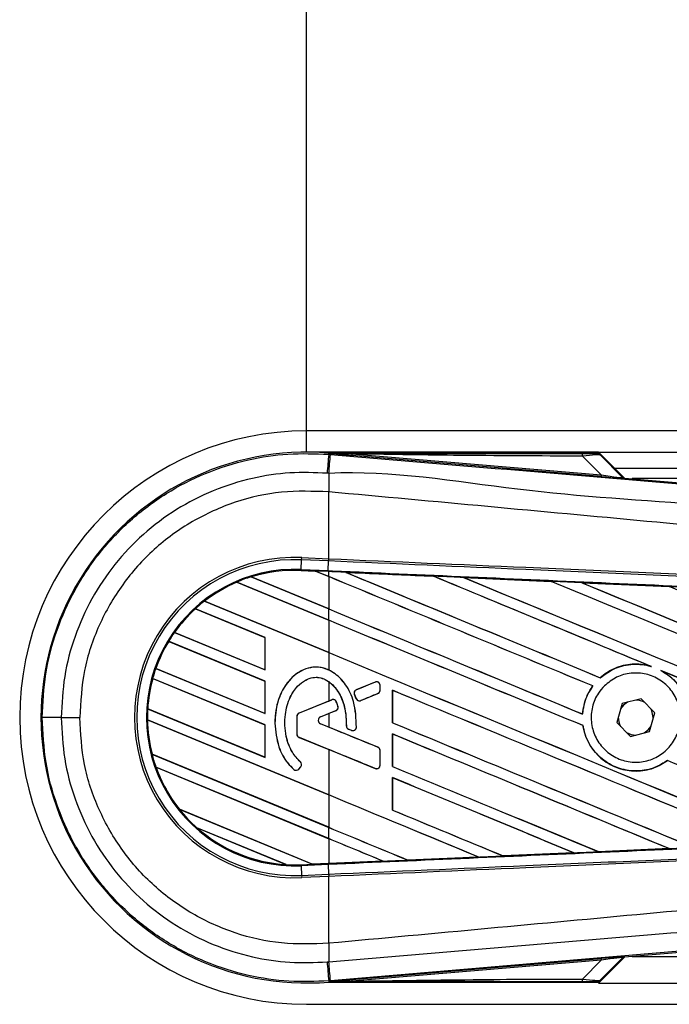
# Model space of a CAD drawing. Header units: millimetres. Extents: x 0 to 420, y 0 to 297.
# Tile 20 of 79: x 55.82 to 60.69, y 248.17 to 255.57. Entities that reach past the tile are written whole.
import ezdxf

# ---------------------------------------------------------------- set-up
doc = ezdxf.new("R2010")
doc.units = ezdxf.units.MM
doc.layers.add('QUOTE', color=174, linetype='Continuous')
doc.styles.add('SLDTEXTSTYLE3', font='TXT', dxfattribs={"width": 0.75})
doc.dimstyles.new('SLDDIMSTYLE0', dxfattribs={"dimtxt": 3, "dimasz": 3, "dimexe": 0, "dimexo": 0.0625, "dimgap": 0.75, "dimtad": 1, "dimlfac": 12.544143, "dimrnd": 1e-09, "dimzin": 12, "dimdsep": 46, "dimtxsty": 'SLDTEXTSTYLE3', "dimsah": 1, "dimcen": 0.09, "dimadec": 0, "dimazin": 3, "dimtfac": 1, "dimtdec": 3, "dimtofl": 0, "dimtmove": 0, "dimatfit": 3, "dimfxl": 0, "dimfrac": 2, "dimtolj": 1, "dimtzin": 12, "dimarcsym": 0})

# ---------------------------------------------------------------- blocks, each defined once
blk = doc.blocks.new('_D')
at = {"layer": 'QUOTE'}
for p, q in [((57.9697, 252.3263), (57.9697, 261.0362)), ((217.4066, 252.3263), (217.4066, 261.0362)), ((217.4066, 259.0362), (57.9697, 259.0362))]:
    blk.add_line(p, q, dxfattribs=at)
for points in [[(57.9697, 259.0362), (60.9697, 258.5362), (60.9697, 259.5362)], [(217.4066, 259.0362), (214.4066, 259.5362), (214.4066, 258.5362)]]:
    blk.add_solid(points, dxfattribs=at)
at = {"layer": 'QUOTE', "insert": (133.2548, 262.9034), "char_height": 3, "attachment_point": 1, "style": 'SLDTEXTSTYLE3'}
blk.add_mtext('2000', dxfattribs=at)

msp = doc.modelspace()

# ---------------------------------------------------------------- linework, layer by layer
at = {"color": 7, "linetype": 'Continuous', "lineweight": 25}
for p, q in [((214.42667, 252.47871), (57.96966, 252.47871)), ((60.16192, 252.31927), (57.96966, 252.31927)), ((58.1363, 252.30259), (58.13708, 252.31188)), ((58.1363, 252.30259), (58.14923, 252.3015)), ((58.13708, 252.31188), (58.13746, 252.31185)), ((58.13746, 252.31188), (58.13746, 252.31185)), ((58.14129, 252.30805), (58.13746, 252.31188)), ((60.15824, 252.31188), (58.13746, 252.31188)), ((58.14132, 252.30764), (58.13746, 252.31185)), ((58.14132, 252.30764), (58.14129, 252.30805)), ((58.31094, 252.30544), (58.30992, 252.29334)), ((60.18071, 252.1356), (58.30992, 252.29334)), ((58.31094, 252.30544), (60.18173, 252.1477)), ((60.18173, 252.1477), (60.04158, 252.28875)), ((60.16192, 252.31927), (214.37732, 252.31927)), ((60.35644, 252.12475), (60.16192, 252.31927)), ((60.34208, 252.13162), (60.16435, 252.30935)), ((60.17265, 252.29816), (60.34082, 252.12891)), ((60.2815, 252.19969), (214.37732, 252.19969)), ((60.18173, 252.1477), (60.18071, 252.1356)), ((60.34082, 252.12891), (60.34208, 252.13162)), ((60.35698, 252.1247), (60.35572, 252.12199)), ((60.35698, 252.1247), (65.08556, 251.72599)), ((72.71758, 252.11998), (60.41299, 252.11998)), ((58.13618, 252.02075), (58.13607, 252.02076)), ((58.13618, 251.51885), (58.13618, 252.02075)), ((57.93293, 251.51078), (57.93367, 251.52769)), ((57.93367, 251.52769), (58.13618, 251.51885)), ((57.92976, 251.43822), (57.93293, 251.51078)), ((58.13544, 251.50193), (57.93293, 251.51078)), ((58.1327, 251.42936), (58.13587, 251.50191)), ((58.13544, 251.50193), (58.13618, 251.51885)), ((58.13587, 251.50191), (58.13544, 251.50193)), ((58.13661, 251.51883), (58.13618, 251.51885)), ((57.55386, 251.38276), (58.13618, 251.14156)), ((57.55389, 251.38275), (57.55386, 251.38276)), ((57.5554, 251.3825), (57.55389, 251.38275)), ((58.13618, 251.14193), (57.5554, 251.3825)), ((57.92946, 251.43125), (57.92943, 251.43056)), ((57.92943, 251.43056), (58.03671, 251.42588)), ((57.92946, 251.43127), (57.92976, 251.43822)), ((57.92946, 251.43127), (58.03583, 251.42662)), ((57.92946, 251.43125), (57.92946, 251.43127)), ((58.03586, 251.4266), (57.92946, 251.43125)), ((57.92976, 251.43822), (58.1327, 251.42936)), ((58.1324, 251.42241), (58.03583, 251.42662)), ((58.13618, 251.38506), (58.03583, 251.42662)), ((58.03671, 251.42588), (58.03586, 251.4266)), ((58.03671, 251.42588), (58.13618, 251.38468)), ((58.1324, 251.42241), (58.1327, 251.42936)), ((58.13618, 251.42224), (58.1324, 251.42241)), ((58.13618, 251.38506), (58.13618, 251.42224)), ((58.13618, 251.38468), (58.13618, 251.14193)), ((58.26365, 251.41666), (58.26358, 251.41668)), ((58.26365, 251.41666), (58.2665, 251.41585)), ((58.92078, 251.38791), (58.92083, 251.38788)), ((58.92167, 251.38716), (58.92083, 251.38788)), ((57.44595, 251.34307), (57.44597, 251.34306)), ((58.13618, 251.05717), (57.44595, 251.34307)), ((57.44597, 251.34306), (57.44641, 251.3425)), ((57.44641, 251.3425), (58.13618, 251.05679)), ((59.14896, 251.3779), (59.80596, 251.349)), ((59.14906, 251.37787), (59.14896, 251.3779)), ((59.14906, 251.37787), (59.1519, 251.37706)), ((59.80596, 251.349), (59.80604, 251.34895)), ((59.80688, 251.34824), (59.80604, 251.34895)), ((60.03516, 251.33889), (60.69133, 251.30989)), ((60.03533, 251.33883), (60.03516, 251.33889)), ((60.03533, 251.33883), (60.03814, 251.33803)), ((60.69133, 251.30989), (60.69151, 251.3098)), ((60.69234, 251.3091), (60.69151, 251.3098)), ((57.2032, 251.20012), (58.13618, 250.81367)), ((57.20322, 251.20012), (57.2032, 251.20012)), ((57.20426, 251.20006), (57.20322, 251.20012)), ((58.13618, 250.81405), (57.20426, 251.20006)), ((57.65856, 250.92711), (57.136, 251.14357)), ((57.136, 251.14357), (57.13601, 251.14355)), ((57.13601, 251.14355), (57.13643, 251.14301)), ((57.13643, 251.14301), (57.65787, 250.92702)), ((58.13618, 251.05717), (58.13618, 251.14156)), ((58.13618, 251.05679), (58.13618, 250.81405)), ((56.97848, 250.96531), (57.65856, 250.68361)), ((56.9785, 250.96531), (56.97848, 250.96531)), ((56.97935, 250.96533), (56.9785, 250.96531)), ((57.65787, 250.68428), (56.97935, 250.96533)), ((57.65856, 250.59922), (56.93499, 250.89894)), ((56.93499, 250.89894), (56.935, 250.89893)), ((56.935, 250.89893), (56.93546, 250.89837)), ((56.93546, 250.89837), (57.65787, 250.59913)), ((57.65856, 250.92711), (57.65787, 250.92702)), ((57.65787, 250.92702), (57.65787, 250.68428)), ((57.65856, 250.68361), (57.65856, 250.92711)), ((58.13618, 250.81367), (58.13618, 250.68323)), ((56.8386, 250.69537), (57.65856, 250.35572)), ((56.83862, 250.69536), (56.8386, 250.69537)), ((56.83936, 250.69542), (56.83862, 250.69536)), ((57.65787, 250.35639), (56.83936, 250.69542)), ((57.65787, 250.68428), (57.65856, 250.68361)), ((60.54879, 250.71283), (60.55772, 250.7095)), ((60.62995, 250.67956), (60.63862, 250.67559)), ((57.65856, 250.27133), (56.81511, 250.6207)), ((56.81511, 250.6207), (56.81512, 250.62069)), ((56.81512, 250.62069), (56.81567, 250.6201)), ((56.81567, 250.6201), (57.65787, 250.27125)), ((57.65856, 250.59922), (57.65787, 250.59913)), ((57.65787, 250.59913), (57.65787, 250.35639)), ((57.65856, 250.35572), (57.65856, 250.59922)), ((58.13618, 250.59622), (58.13618, 250.45074)), ((58.4855, 250.59299), (58.34343, 250.53498)), ((58.4855, 250.59299), (58.48537, 250.59332)), ((58.52162, 250.53108), (58.52162, 250.56873)), ((58.52162, 250.56873), (58.52198, 250.56873)), ((58.52198, 250.53108), (58.52198, 250.56873)), ((60.17471, 250.62535), (60.17428, 250.6259)), ((58.32925, 250.50037), (58.32893, 250.50024)), ((58.34269, 250.4682), (58.32893, 250.50024)), ((58.32925, 250.50037), (58.34301, 250.46834)), ((58.34343, 250.53498), (58.34329, 250.53531)), ((58.377, 250.45442), (58.50532, 250.50681)), ((58.50532, 250.50681), (58.50545, 250.50648)), ((58.52162, 250.53108), (58.52198, 250.53108)), ((58.61382, 250.53142), (58.61382, 250.28795)), ((58.61449, 250.53078), (58.61382, 250.53142)), ((58.61449, 250.28803), (58.61449, 250.53078)), ((60.11766, 250.56365), (60.11854, 250.56367)), ((58.13618, 250.45074), (57.91367, 250.3599)), ((58.15926, 250.45979), (57.9138, 250.35957)), ((58.13618, 250.45074), (58.15913, 250.46011)), ((58.15926, 250.45979), (58.15913, 250.46011)), ((58.1934, 250.44551), (58.19373, 250.44564)), ((58.34301, 250.46834), (58.34269, 250.4682)), ((58.377, 250.45442), (58.37713, 250.4541)), ((60.33802, 250.43167), (60.29824, 250.28986)), ((60.48072, 250.46812), (60.33802, 250.43167)), ((60.58364, 250.36276), (60.48072, 250.46812)), ((56.77721, 250.3929), (57.65856, 250.02784)), ((56.77723, 250.3929), (56.77721, 250.3929)), ((56.77792, 250.39298), (56.77723, 250.3929)), ((57.65787, 250.0285), (56.77792, 250.39298)), ((57.65787, 250.35639), (57.65856, 250.35572)), ((57.9138, 250.35957), (57.91367, 250.3599)), ((58.07483, 250.33105), (58.19082, 250.37841)), ((58.07496, 250.33073), (58.13618, 250.35572)), ((58.13618, 250.35572), (58.13618, 250.25528)), ((58.19082, 250.37841), (58.19095, 250.37809)), ((58.20599, 250.41031), (58.20632, 250.41041)), ((60.04149, 250.3526), (60.04084, 250.35325)), ((60.54385, 250.22095), (60.58364, 250.36276)), ((56.12892, 250.32631), (56.26758, 250.32631)), ((56.77534, 250.30929), (56.77536, 250.30927)), ((58.13618, 249.74561), (56.77534, 250.30929)), ((56.77536, 250.30927), (56.77605, 250.30862)), ((56.77605, 250.30862), (58.13618, 249.74523)), ((57.65856, 250.27133), (57.65787, 250.27125)), ((57.65787, 250.27125), (57.65787, 250.0285)), ((57.65856, 250.02784), (57.65856, 250.27133)), ((57.73232, 250.28482), (57.73198, 250.28482)), ((57.89715, 250.33531), (57.89715, 250.20246)), ((57.8975, 250.33531), (57.89715, 250.33531)), ((57.8975, 250.33531), (57.8975, 250.20246)), ((58.07483, 250.33105), (58.07496, 250.33073)), ((58.07483, 250.27995), (58.07496, 250.28027)), ((58.50532, 250.10419), (58.07483, 250.27995)), ((58.13618, 250.25528), (58.07496, 250.28027)), ((58.61382, 250.28795), (58.61449, 250.28803)), ((60.29824, 250.28986), (60.40115, 250.1845)), ((60.57242, 250.3228), (60.57247, 250.32631)), ((57.8975, 250.20246), (57.89715, 250.20246)), ((58.26877, 250.26455), (58.26842, 250.26455)), ((58.28486, 250.24039), (58.28473, 250.24006)), ((58.30741, 250.23057), (58.28473, 250.24006)), ((58.28486, 250.24039), (58.30755, 250.23089)), ((58.30755, 250.23089), (58.30741, 250.23057)), ((58.34383, 250.25355), (58.34418, 250.25353)), ((58.61382, 250.20353), (58.61382, 249.96006)), ((58.61449, 250.20289), (58.61382, 250.20353)), ((58.61449, 249.96014), (58.61449, 250.20289)), ((60.04447, 250.2661), (60.04516, 250.26619)), ((60.40115, 250.1845), (60.54385, 250.22095)), ((57.9138, 250.17819), (57.91367, 250.17787)), ((57.91367, 250.17787), (58.13618, 250.08702)), ((57.9138, 250.17819), (58.4855, 249.94478)), ((56.8099, 250.05147), (58.13618, 249.50211)), ((56.80992, 250.05147), (56.8099, 250.05147)), ((56.8106, 250.05156), (56.80992, 250.05147)), ((58.13618, 249.50249), (56.8106, 250.05156)), ((58.13618, 250.08702), (58.13618, 249.74561)), ((58.50532, 250.10419), (58.50545, 250.10452)), ((58.52162, 249.96904), (58.52162, 250.07992)), ((58.52162, 250.07992), (58.52198, 250.07992)), ((58.52198, 249.96904), (58.52198, 250.07992)), ((57.65787, 250.0285), (57.65856, 250.02784)), ((57.92319, 249.99407), (57.92342, 249.99433)), ((60.6785, 250.00366), (60.67892, 250.00311)), ((56.83945, 249.95484), (56.83948, 249.95482)), ((58.13618, 249.41772), (56.83945, 249.95484)), ((56.83948, 249.95482), (56.84049, 249.95404)), ((56.84049, 249.95404), (58.13618, 249.41734)), ((57.87424, 249.93721), (57.87401, 249.93695)), ((57.91163, 249.94014), (57.92612, 249.95751)), ((57.91163, 249.94014), (57.9119, 249.93992)), ((57.9119, 249.93992), (57.92639, 249.95729)), ((57.92612, 249.95751), (57.92639, 249.95729)), ((58.4855, 249.94478), (58.48537, 249.94445)), ((58.52162, 249.96904), (58.52198, 249.96904)), ((58.61382, 249.96006), (58.61449, 249.96014)), ((58.61382, 249.87564), (58.61382, 249.63217)), ((58.61449, 249.875), (58.61382, 249.87564)), ((58.61449, 249.63225), (58.61449, 249.875)), ((58.13618, 249.74523), (58.13618, 249.50249)), ((57.01498, 249.63864), (58.01354, 249.22502)), ((57.01501, 249.63863), (57.01498, 249.63864)), ((57.01587, 249.63864), (57.01501, 249.63863)), ((58.01282, 249.2257), (57.01587, 249.63864)), ((58.61382, 249.63217), (58.61449, 249.63225)), ((57.81665, 249.22219), (57.14614, 249.49992)), ((57.14614, 249.49992), (57.14621, 249.49989)), ((57.14621, 249.49989), (57.14893, 249.49839)), ((57.14893, 249.49839), (57.81359, 249.22307)), ((58.13618, 249.41772), (58.13618, 249.50211)), ((58.13618, 249.41734), (58.13618, 249.23108)), ((59.97615, 249.31112), (59.44556, 249.28776)), ((59.97375, 249.31174), (59.97602, 249.31117)), ((59.97602, 249.31117), (59.97615, 249.31112)), ((60.16131, 249.31935), (60.16063, 249.32)), ((60.1614, 249.3193), (60.16131, 249.31935)), ((60.69097, 249.34271), (60.1614, 249.3193)), ((60.68851, 249.34335), (60.69075, 249.34278)), ((60.69075, 249.34278), (60.69097, 249.34271)), ((58.54527, 249.24826), (58.13618, 249.23038)), ((58.54291, 249.24886), (58.54521, 249.24828)), ((58.54521, 249.24828), (58.54527, 249.24826)), ((58.72957, 249.25635), (58.72889, 249.257)), ((58.72957, 249.25635), (59.26084, 249.27967)), ((58.72961, 249.25633), (58.72957, 249.25635)), ((59.26092, 249.27964), (58.72961, 249.25633)), ((59.25855, 249.28025), (59.26084, 249.27967)), ((59.26084, 249.27967), (59.26092, 249.27964)), ((59.44551, 249.28779), (59.44482, 249.28844)), ((59.44556, 249.28776), (59.44551, 249.28779)), ((57.81359, 249.22307), (57.81658, 249.22221)), ((57.81658, 249.22221), (57.81665, 249.22219)), ((57.92946, 249.22135), (58.01354, 249.22502)), ((57.92946, 249.22135), (57.92976, 249.2144)), ((58.1327, 249.22326), (57.92976, 249.2144)), ((57.92976, 249.2144), (57.93293, 249.14184)), ((58.01282, 249.2257), (58.13618, 249.23108)), ((58.01351, 249.22504), (58.01282, 249.2257)), ((58.01351, 249.22504), (58.1324, 249.23023)), ((58.1324, 249.23021), (58.01354, 249.22502)), ((58.13618, 249.23038), (58.1324, 249.23021)), ((58.1324, 249.23023), (58.1324, 249.23021)), ((58.1327, 249.22326), (58.13587, 249.1507)), ((57.93293, 249.14184), (58.13544, 249.15069)), ((57.93293, 249.14184), (57.93367, 249.12493)), ((58.13618, 249.13377), (57.93367, 249.12493)), ((58.13544, 249.15069), (58.13587, 249.1507)), ((58.13544, 249.15069), (58.13618, 249.13377)), ((58.13618, 249.13377), (58.13661, 249.13379)), ((58.13618, 248.63187), (58.13618, 249.13377)), ((65.08556, 248.92663), (60.35698, 248.52792)), ((58.13618, 248.63187), (58.13607, 248.63185)), ((58.30992, 248.35928), (60.18071, 248.51702)), ((60.18173, 248.50492), (58.31094, 248.34718)), ((60.04158, 248.36387), (60.18173, 248.50492)), ((60.16192, 248.33335), (60.35644, 248.52787)), ((60.16435, 248.34327), (60.34208, 248.521)), ((60.34082, 248.52371), (60.17265, 248.35446)), ((60.18071, 248.51702), (60.18173, 248.50492)), ((60.34208, 248.521), (60.34082, 248.52371)), ((60.35572, 248.53063), (60.35698, 248.52792)), ((60.41299, 248.53264), (72.71758, 248.53264)), ((58.14924, 248.35112), (58.1363, 248.35003)), ((58.1363, 248.35003), (58.13708, 248.34074)), ((58.30992, 248.35928), (58.31094, 248.34718)), ((58.13746, 248.34077), (58.13708, 248.34074)), ((58.13746, 248.34077), (58.14132, 248.34498)), ((58.14129, 248.34457), (58.13746, 248.34074)), ((58.13746, 248.34077), (58.13746, 248.34074)), ((58.13746, 248.34074), (60.15824, 248.34074)), ((58.14129, 248.34457), (58.14132, 248.34498)), ((60.16192, 248.33335), (78.62158, 248.33335)), ((57.96966, 248.17391), (78.66803, 248.17391))]:
    msp.add_line(p, q, dxfattribs=at)
at = {"color": 7, "linetype": 'Continuous', "lineweight": 25, "flags": 128}
for points in [[(58.31094, 252.30544), (58.21593, 252.3069), (58.14129, 252.30805)], [(60.37823, 250.44194), (60.34793, 250.41932), (60.32681, 250.3917)], [(60.57247, 250.32631), (60.56246, 250.37665), (60.55463, 250.39245)], [(60.50364, 250.21068), (60.53395, 250.2333), (60.55506, 250.26091)], [(58.14129, 248.34457), (58.23629, 248.34603), (58.31094, 248.34718)]]:
    msp.add_lwpolyline(points, dxfattribs=at)
at = {"color": 7, "linetype": 'Continuous', "lineweight": 25}
for centre, radius, start, end in [((57.96966, 250.32631), 2.1524, 90, 270), ((57.96966, 250.32631), 1.99261, 85.180275, 274.819725), ((263.25805, 234.89634), 205.85896, 175.1496061, 175.1892913), ((-10.99676, 258.02119), 69.38215, 355.1535701, 355.2713162), ((59.95655, 252.29205), 0.08509, 357.771186, 11.517831), ((81.15361, 251.88043), 23.01797, 179.305525, 179.650671), ((60.35773, 252.14582), 0.02392, 225.001639, 265.178637), ((57.88122, 250.32631), 1.20252, 87.5, 272.5), ((57.88122, 250.32631), 1.18559, 87.5, 272.5), ((57.88122, 250.32631), 1.11297, 87.5, 272.5), ((57.88122, 250.32631), 1.10601, 107.216511, 113.17547), ((57.88122, 250.32631), 1.10601, 87.5, 107.216511), ((57.88122, 250.32631), 1.10599, 87.5, 107.214901), ((57.88122, 250.32631), 1.10531, 87.5, 107.144323), ((57.88122, 250.32631), 1.10601, 113.17547, 127.809083), ((57.88122, 250.32631), 1.10599, 113.17491, 127.808206), ((57.88122, 250.32631), 1.10531, 113.165044, 127.767518), ((57.88122, 250.32631), 1.10601, 127.809083, 132.360277), ((57.88122, 250.32631), 1.10601, 132.360277, 144.707169), ((57.88122, 250.32631), 1.10599, 132.360129, 144.706662), ((57.88122, 250.32631), 1.10531, 132.363076, 144.680394), ((57.88122, 250.32631), 1.10601, 144.707169, 148.819021), ((57.88122, 250.32631), 1.10601, 148.819021, 160.507577), ((57.88122, 250.32631), 1.10599, 148.819155, 160.507348), ((57.88122, 250.32631), 1.10531, 148.831691, 160.491437), ((57.88122, 250.32631), 1.10601, 160.507577, 164.563069), ((57.88122, 250.32631), 1.10601, 164.563069, 176.548142), ((57.88122, 250.32631), 1.10599, 164.563472, 176.548182), ((57.88122, 250.32631), 1.10531, 164.585759, 176.541662), ((58.49541, 250.56873), 0.02621, 0, 112.209257), ((58.35333, 250.51072), 0.02621, 112.209257, 203.245837), ((58.49541, 250.53108), 0.02621, 292.209268, 0), ((58.16917, 250.43553), 0.02621, 22.378703, 112.209291), ((58.36709, 250.47869), 0.02621, 203.245837, 292.209268), ((60.44094, 250.32631), 0.13154, 58.469513, 90.187292), ((57.88122, 250.32631), 1.10601, 176.548142, 180.881798), ((57.92371, 250.33531), 0.02656, 112.209291, 180), ((57.92371, 250.33531), 0.02621, 112.209291, 180), ((58.18091, 250.40267), 0.02621, 292.209261, 16.934979), ((56.09955, 134.13012), 116.19619, 89.9855185, 90.0558104), ((57.88122, 250.32631), 1.10601, 180.881798, 194.388305), ((57.88122, 250.32631), 1.10599, 180.882524, 194.388686), ((57.88122, 250.32631), 1.10531, 180.91722, 194.393139), ((58.08526, 250.3055), 0.0276, 112.209261, 247.790711), ((58.08526, 250.3055), 0.02725, 112.209261, 247.790711), ((60.44094, 250.32631), 0.13154, 178.469513, 210.187292), ((57.92371, 250.20246), 0.02656, 180, 247.790712), ((57.92371, 250.20246), 0.02621, 180, 247.790712), ((58.29498, 250.26456), 0.02621, 180.034995, 247.290493), ((58.31767, 250.25507), 0.02621, 247.290493, 356.671349), ((60.44094, 250.32631), 0.13154, 238.469513, 270.187292), ((57.88122, 250.32631), 1.10601, 194.388305, 199.625039), ((58.49541, 250.07992), 0.02621, 0, 67.790711), ((57.90599, 249.9743), 0.02621, 320.16689, 48.977091), ((57.90599, 249.9743), 0.02656, 320.16689, 48.977091), ((57.88122, 250.32631), 1.10601, 199.625039, 218.444711), ((57.88122, 250.32631), 1.10599, 199.626296, 218.445888), ((57.88122, 250.32631), 1.10531, 199.682367, 218.473259), ((57.8915, 249.95693), 0.02656, 228.805903, 320.16689), ((57.8915, 249.95693), 0.02621, 228.805903, 320.16689), ((58.49541, 249.96904), 0.02621, 247.790712, 0), ((57.88122, 250.32631), 1.10601, 218.444711, 228.346907), ((57.88122, 250.32631), 1.10601, 228.346907, 266.653093), ((57.88122, 250.32631), 1.10599, 228.350563, 266.649437), ((57.88122, 250.32631), 1.10531, 228.507547, 266.492453), ((57.88122, 250.32631), 1.10601, 266.653093, 272.5), ((81.15361, 248.77219), 23.01797, 180.349329, 180.694477), ((60.35773, 248.5068), 0.02392, 94.821363, 134.998361), ((263.25805, 265.75628), 205.85896, 184.8107087, 184.8503939), ((-19.06364, 241.95112), 77.47767, 4.7382817, 4.8437242), ((59.95655, 248.36056), 0.08509, 348.482169, 2.228814)]:
    msp.add_arc(centre, radius, start, end, dxfattribs=at)
for centre, major_axis, ratio, start_param, end_param in [((59.97551, 252.31022), (0.16895, -0.00039), 0.0065928, 5.1035854, 6.2804722), ((59.97551, 252.27037), (0.19741, 0.02738), 0.0487304, 0.0458928, 1.2227796), ((60.07285, 252.14655), (0.28287, -0.02456), 0.0060141, 5.1041157, 6.2810026), ((60.07486, 252.17038), (0.26601, -0.04163), 0.0239119, 5.1295592, 6.306446), ((60.35899, 252.14853), (0.01007, 0.02169), 0.9999568, 2.7909675, 3.4922178), ((57.97126, 251.45336), (0.0646, -0.02676), 0.0029846, 0.0092528, 0.0351255), ((58.13618, 250.73912), (68.38209, -28.32695), 0.0080625, 1.5451428, 1.5741362), ((58.13618, 250.73912), (68.34223, -28.31043), 0.0080625, 1.5451387, 1.5741362), ((58.13618, 252.11538), (68.38209, -28.32695), 0.0080625, 4.7175918, 4.7455439), ((58.13618, 250.22748), (68.34259, -2.98481), 0.0174384, 1.5600642, 1.5696511), ((58.13618, 252.11538), (68.34223, -28.31043), 0.0080625, 4.7176356, 4.7455551), ((58.13618, 251.06701), (68.38209, -28.32695), 0.0080625, 1.538717, 1.5626622), ((58.13618, 251.06701), (68.34223, -28.31043), 0.0080625, 1.5388271, 1.5626424), ((58.13618, 252.44327), (68.38209, -28.32695), 0.0080625, 4.73054, 4.7977625), ((58.13618, 252.44327), (68.34223, -28.31043), 0.0080625, 4.7305916, 4.797783), ((58.13618, 250.22748), (68.34259, -2.98481), 0.0174384, 1.5471095, 1.5566952), ((58.13618, 251.3949), (68.38209, -28.32695), 0.0080625, 1.4844685, 1.5497155), ((58.13618, 251.3949), (68.34223, -28.31043), 0.0080625, 1.4844738, 1.5496877), ((58.13618, 252.77116), (68.38209, -28.32695), 0.0080625, 4.7435023, 4.8082676), ((58.13618, 252.77116), (68.34223, -28.31043), 0.0080625, 4.7435622, 4.8082852), ((58.13618, 250.22748), (68.34259, -2.98481), 0.0174384, 1.534147, 1.5437245), ((58.13618, 251.72279), (68.38209, -28.32695), 0.0080625, 1.4920007, 1.5367618), ((58.13618, 251.78749), (68.34223, -28.31043), 0.0080625, 4.7157288, 4.7436017), ((58.13618, 251.78749), (68.38209, -28.32695), 0.0080625, 4.7157288, 4.743595), ((58.13618, 250.41123), (68.38209, -28.32695), 0.0080625, 1.5462162, 1.5741362), ((58.13618, 250.41123), (68.34223, -28.31043), 0.0080625, 1.54621, 1.5741362), ((58.13618, 251.4596), (68.34223, -28.31043), 0.0080625, 4.7157288, 4.7663143), ((58.13618, 251.4596), (68.38209, -28.32695), 0.0080625, 4.7157288, 4.7662988), ((58.13618, 251.06701), (68.38209, -28.32695), 0.0080625, 1.4949342, 1.5376601), ((58.13618, 251.06701), (68.34223, -28.31043), 0.0080625, 1.4949375, 1.5375119), ((58.13618, 251.09533), (68.3821, 27.92123), 0.0080793, 4.7121189, 4.7141966), ((58.13618, 249.71114), (68.3821, 27.92125), 0.0080793, 1.5620973, 1.5639738), ((58.13618, 250.08334), (68.38209, -28.32695), 0.0080625, 1.5263102, 1.5671512), ((58.13618, 250.08334), (68.34223, -28.31043), 0.0080625, 1.5263198, 1.5671374), ((58.13618, 249.71114), (68.3821, 27.92124), 0.0080793, 1.5666964, 1.5674975), ((58.13618, 251.13171), (68.38209, -28.32695), 0.0080625, 4.7227138, 4.7558224), ((58.13618, 251.13171), (68.34223, -28.31043), 0.0080625, 4.7227276, 4.7558335), ((58.13618, 250.89986), (68.3821, -27.92128), 0.0080793, 4.7156879, 4.721088), ((58.13618, 249.75546), (68.38209, -28.32695), 0.0080625, 1.5367672, 1.5671512), ((58.13618, 249.75546), (68.34223, -28.31043), 0.0080625, 1.5367814, 1.5671374), ((58.13618, 249.44244), (68.3821, -27.92128), 0.0080793, 1.5689888, 1.5740952), ((58.13618, 250.41123), (68.38209, -28.32695), 0.0080625, 1.5158534, 1.5369497), ((58.13618, 250.41123), (68.34223, -28.31043), 0.0080625, 1.5158593, 1.5369218), ((58.13618, 250.80382), (68.38209, -28.32695), 0.0080625, 4.7227138, 4.7453492), ((58.13618, 250.80382), (68.34223, -28.31043), 0.0080625, 4.7227276, 4.7453552), ((58.13618, 249.42757), (68.38209, -28.32695), 0.0080625, 1.5472259, 1.5671512), ((58.13618, 249.42757), (68.34223, -28.31043), 0.0080625, 1.5472453, 1.5671374), ((58.13618, 249.09968), (68.38209, -28.32695), 0.0080625, 1.5576876, 1.5741362), ((58.13618, 249.09968), (68.34223, -28.31043), 0.0080625, 1.5577128, 1.5741362), ((58.13618, 250.47593), (68.38209, -28.32695), 0.0080625, 4.7227138, 4.7348779), ((58.13618, 250.47593), (68.34223, -28.31043), 0.0080625, 4.7227276, 4.7348783), ((58.13618, 250.14804), (68.34223, -28.31043), 0.0080625, 4.7157288, 4.7244015), ((58.13618, 250.14804), (68.38209, -28.32695), 0.0080625, 4.7157288, 4.724407), ((58.13618, 248.77179), (68.38209, -28.32695), 0.0080625, 1.5681537, 1.5741362), ((58.13618, 248.77179), (68.34223, -28.31043), 0.0080625, 1.5681848, 1.5741362), ((58.13618, 250.42514), (68.34259, 2.98481), 0.0174384, 4.7307768, 4.7385182), ((58.13618, 250.42514), (68.34259, 2.98481), 0.0174384, 4.7412538, 4.7489822), ((58.13618, 250.42514), (68.34259, 2.98481), 0.0174384, 4.7116274, 4.7175787), ((58.13618, 250.42514), (68.34259, 2.98481), 0.0174384, 4.7203001, 4.7280508), ((58.06579, 249.20339), (0.05228, -0.02165), 0.0036879, 3.1511368, 3.1770094), ((60.07285, 248.50607), (0.28287, 0.02456), 0.0060141, 0.0021827, 1.1790696), ((60.07486, 248.48224), (0.26601, 0.04163), 0.0239119, 6.2599246, 7.4368114), ((60.35899, 248.50409), (-0.01007, 0.02169), 0.9999568, 5.9325602, 6.6338104), ((59.97551, 248.38225), (0.19741, -0.02738), 0.0487304, 5.0604057, 6.2372925), ((59.97551, 248.3424), (0.16895, 0.00039), 0.0065928, 0.0027131, 1.1795999)]:
    msp.add_ellipse(centre, major_axis=major_axis, ratio=ratio, start_param=start_param, end_param=end_param, dxfattribs=at)
for points, knots in [([(55.98637, 250.32626), (55.99166, 250.43617), (56.0024, 250.65919), (56.08887, 250.98285), (56.22569, 251.29075), (56.41162, 251.56861), (56.64339, 251.8136), (56.91061, 252.01427), (57.21047, 252.16891), (57.51935, 252.26603), (57.83211, 252.31461), (58.03412, 252.30663), (58.1363, 252.30259)], [0, 0, 0, 0, 0.100465, 0.2038434, 0.3043094, 0.4076889, 0.5081552, 0.611535, 0.7120023, 0.8153833, 0.9066108, 1, 1, 1, 1]), ([(58.14129, 252.30805), (58.49557, 252.30826), (59.1282, 252.30863), (59.76136, 252.30892), (60.03993, 252.30905)], [0, 0, 0, 0, 0.5600269, 1, 1, 1, 1]), ([(58.30992, 252.29334), (58.29363, 252.29472), (58.24537, 252.29879), (58.18862, 252.30358), (58.14925, 252.30696), (58.14132, 252.30764)], [0, 0, 0, 0, 0.2892673, 0.8568296, 1, 1, 1, 1]), ([(58.14923, 252.3015), (58.62039, 252.2618), (59.5627, 252.1824), (60.97574, 252.06366), (62.81642, 251.90926), (64.18263, 251.79516), (65.07933, 251.72026)], [0, 0, 0, 0, 0.2036202, 0.4072406, 0.6109477, 1, 1, 1, 1]), ([(60.04158, 252.28875), (59.71856, 252.29009), (59.14173, 252.2925), (58.5648, 252.30148), (58.31094, 252.30544)], [0, 0, 0, 0, 0.5599741, 1, 1, 1, 1]), ([(60.14446, 252.30983), (60.14569, 252.31021), (60.14788, 252.3109), (60.15507, 252.31158), (60.15824, 252.31188)], [0, 0, 0, 0, 0.5593923, 1, 1, 1, 1]), ([(60.17265, 252.29816), (60.16797, 252.30186), (60.15963, 252.30846), (60.1491, 252.30941), (60.14446, 252.30983)], [0, 0, 0, 0, 0.56, 1, 1, 1, 1]), ([(60.16435, 252.30935), (60.1638, 252.30982), (60.16252, 252.31092), (60.16034, 252.31175), (60.15881, 252.31184), (60.15824, 252.31188)], [0, 0, 0, 0, 0.3193957, 0.7481913, 1, 1, 1, 1]), ([(60.16435, 252.30935), (60.16691, 252.30625), (60.17148, 252.30071), (60.17229, 252.29894), (60.17265, 252.29816)], [0, 0, 0, 0, 0.560586, 1, 1, 1, 1]), ([(58.12429, 252.16052), (58.03058, 252.1642), (57.84314, 252.17156), (57.5542, 252.12728), (57.2666, 252.03671), (56.98913, 251.89467), (56.7401, 251.70741), (56.52531, 251.48171), (56.3521, 251.22256), (56.22492, 250.93849), (56.14437, 250.63672), (56.13407, 250.42978), (56.12892, 250.32631)], [0, 0, 0, 0, 0.0923036, 0.1846071, 0.2865385, 0.3884688, 0.490398, 0.5923288, 0.694247, 0.7961664, 0.8980845, 1, 1, 1, 1]), ([(58.13733, 252.15942), (58.13733, 252.15942), (58.13299, 252.15978), (58.12864, 252.16015), (58.12429, 252.16052)], [0, 0, 0, 0, 0.0003655, 1, 1, 1, 1]), ([(65.08011, 251.57711), (64.1824, 251.65048), (62.81419, 251.7623), (60.97054, 251.92871), (59.55367, 252.01056), (58.61058, 252.18323), (58.13734, 252.15942), (58.13733, 252.15942)], [0, 0, 0, 0, 0.3887669, 0.5925279, 0.7962893, 0.9999993, 1, 1, 1, 1]), ([(58.13607, 252.02076), (58.01772, 252.02499), (57.78065, 252.03346), (57.43144, 251.95426), (57.10683, 251.80721), (56.81818, 251.59754), (56.58045, 251.331), (56.40307, 251.02181), (56.28845, 250.68194), (56.27453, 250.44476), (56.26758, 250.32631)], [0, 0, 0, 0, 0.1248804, 0.2501396, 0.3746494, 0.4998125, 0.6247642, 0.7495577, 0.8749238, 1, 1, 1, 1]), ([(65.07952, 251.33906), (65.05274, 251.34336), (64.88747, 251.36989), (64.16235, 251.44371), (62.67249, 251.59755), (60.52297, 251.8), (58.9321, 251.94714), (58.13618, 252.02075)], [0, 0, 0, 0, 0.0117013, 0.0722088, 0.3141935, 0.6568871, 1, 1, 1, 1]), ([(65.07555, 251.19924), (64.8293, 251.20998), (64.28428, 251.23375), (63.43911, 251.27061), (62.54023, 251.30982), (61.86535, 251.33925), (61.19043, 251.36869), (60.51553, 251.39813), (59.42239, 251.4458), (58.62902, 251.48041), (58.13587, 251.50191)], [0, 0, 0, 0, 0.1067875, 0.2363437, 0.3660007, 0.4956801, 0.5280685, 0.6576247, 0.7871808, 1, 1, 1, 1]), ([(58.13661, 251.51883), (58.62981, 251.49732), (59.42326, 251.46272), (60.51651, 251.41505), (61.19149, 251.38562), (61.86647, 251.35618), (62.54142, 251.32675), (63.44039, 251.28755), (64.28565, 251.25069), (64.83072, 251.22693), (65.077, 251.21619)], [0, 0, 0, 0, 0.2128192, 0.3423754, 0.4719316, 0.50432, 0.6339994, 0.7636564, 0.8932125, 1, 1, 1, 1]), ([(58.1327, 251.42936), (58.22092, 251.42551), (58.66201, 251.40625), (59.45594, 251.37142), (60.51417, 251.32471), (61.5718, 251.27774), (62.45244, 251.23838), (63.33235, 251.19888), (64.1475, 251.16213), (64.78572, 251.13315), (65.07285, 251.12011)], [0, 0, 0, 0, 0.0380636, 0.1903223, 0.342581, 0.4948397, 0.6470984, 0.723226, 0.8754847, 1, 1, 1, 1]), ([(58.26358, 251.41668), (58.25166, 251.4172), (58.20919, 251.41905), (58.16673, 251.42091), (58.13618, 251.42224)], [0, 0, 0, 0, 0.2806447, 1, 1, 1, 1]), ([(58.26358, 251.41668), (58.30075, 251.41505), (58.51983, 251.40548), (58.73889, 251.39588), (58.92078, 251.38791)], [0, 0, 0, 0, 0.1696977, 1, 1, 1, 1]), ([(58.92083, 251.38788), (58.74621, 251.39554), (58.52716, 251.40514), (58.30809, 251.41471), (58.26365, 251.41666)], [0, 0, 0, 0, 0.79711637, 1, 1, 1, 1]), ([(59.14896, 251.3779), (59.13704, 251.37842), (59.07744, 251.38104), (59.00138, 251.38438), (58.93724, 251.38719), (58.92078, 251.38791)], [0, 0, 0, 0, 0.1567286, 0.7836435, 1, 1, 1, 1]), ([(59.80604, 251.34895), (59.68912, 251.3541), (59.47014, 251.36376), (59.25113, 251.37338), (59.14906, 251.37787)], [0, 0, 0, 0, 0.5339744, 1, 1, 1, 1]), ([(60.03516, 251.33889), (60.02324, 251.33942), (59.96363, 251.34205), (59.88723, 251.34542), (59.82275, 251.34826), (59.80596, 251.349)], [0, 0, 0, 0, 0.1560477, 0.7802389, 1, 1, 1, 1]), ([(60.69151, 251.3098), (60.63207, 251.31244), (60.41337, 251.32213), (60.19462, 251.3318), (60.03533, 251.33883)], [0, 0, 0, 0, 0.2718129, 1, 1, 1, 1]), ([(60.92213, 251.29967), (60.91021, 251.3002), (60.85061, 251.30284), (60.77368, 251.30625), (60.70866, 251.30913), (60.69133, 251.30989)], [0, 0, 0, 0, 0.1549567, 0.7747838, 1, 1, 1, 1]), ([(60.54879, 250.71283), (60.52648, 250.71783), (60.46022, 250.73267), (60.34538, 250.72323), (60.24113, 250.68012), (60.19022, 250.63883), (60.17428, 250.6259)], [0, 0, 0, 0, 0.1712904, 0.5087548, 0.8462025, 1, 1, 1, 1]), ([(60.17471, 250.62535), (60.21113, 250.65191), (60.28413, 250.70515), (60.41926, 250.73346), (60.51164, 250.72332), (60.55616, 250.70997), (60.55772, 250.7095)], [0, 0, 0, 0, 0.3283471, 0.658119, 0.9880092, 1, 1, 1, 1]), ([(58.13618, 250.68323), (58.11099, 250.69232), (58.06165, 250.71013), (57.98274, 250.70129), (57.90908, 250.66956), (57.83317, 250.60562), (57.76337, 250.49432), (57.73443, 250.37703), (57.73245, 250.30264), (57.73198, 250.28482)], [0, 0, 0, 0, 0.1181192, 0.2313231, 0.3438681, 0.4724961, 0.6678894, 0.9204553, 1, 1, 1, 1]), ([(58.34383, 250.25355), (58.34161, 250.31889), (58.33779, 250.43143), (58.27287, 250.56924), (58.19468, 250.65255), (58.11425, 250.69695), (58.03644, 250.70885), (57.96165, 250.69456), (57.88314, 250.6525), (57.80508, 250.56957), (57.74396, 250.44088), (57.73633, 250.33851), (57.73232, 250.28482)], [0, 0, 0, 0, 0.1653636, 0.2847889, 0.379918, 0.4532243, 0.5152242, 0.5771012, 0.6445431, 0.7395039, 0.8633961, 1, 1, 1, 1]), ([(58.34418, 250.25353), (58.34199, 250.31894), (58.33822, 250.43167), (58.27302, 250.56889), (58.20213, 250.64675), (58.1528, 250.67404), (58.13618, 250.68323)], [0, 0, 0, 0, 0.3858589, 0.6649336, 0.8871478, 1, 1, 1, 1]), ([(60.20518, 250.56427), (60.23455, 250.58813), (60.29329, 250.63586), (60.40513, 250.66534), (60.51909, 250.65851), (60.62475, 250.61369), (60.70951, 250.53657), (60.76397, 250.43571), (60.78195, 250.32256), (60.76149, 250.20987), (60.70491, 250.11032), (60.61858, 250.03507), (60.51217, 249.99262), (60.39766, 249.98778), (60.28799, 250.02115), (60.19555, 250.08896), (60.13083, 250.1835), (60.10096, 250.29424), (60.10976, 250.40813), (60.14891, 250.50112), (60.18955, 250.54672), (60.20518, 250.56427)], [0, 0, 0, 0, 0.0537008, 0.107401, 0.161118, 0.214849, 0.268575, 0.3222758, 0.3759418, 0.429583, 0.4832243, 0.5368906, 0.5905915, 0.6443177, 0.6980486, 0.7517655, 0.8054595, 0.8591318, 0.9127903, 0.9664454, 1, 1, 1, 1]), ([(60.62995, 250.67956), (60.65333, 250.66517), (60.71503, 250.6272), (60.79137, 250.53488), (60.8327, 250.43192), (60.83913, 250.3684), (60.84104, 250.34956)], [0, 0, 0, 0, 0.2012869, 0.5312186, 0.8609815, 1, 1, 1, 1]), ([(60.84174, 250.34965), (60.84108, 250.35805), (60.83693, 250.4112), (60.80747, 250.50684), (60.7342, 250.61144), (60.66768, 250.65609), (60.63862, 250.67559)], [0, 0, 0, 0, 0.06334465, 0.40073353, 0.73819073, 1, 1, 1, 1]), ([(57.92319, 249.99407), (57.90196, 250.01695), (57.85139, 250.07141), (57.80823, 250.19633), (57.80287, 250.34069), (57.8369, 250.47149), (57.89466, 250.55938), (57.95615, 250.60818), (58.01365, 250.62943), (58.06542, 250.62973), (58.11372, 250.61272), (58.17225, 250.57236), (58.22649, 250.49681), (58.26479, 250.387), (58.26737, 250.30753), (58.26877, 250.26455)], [0, 0, 0, 0, 0.0744353, 0.177241, 0.3086024, 0.4174643, 0.4963546, 0.5570675, 0.6030224, 0.6410452, 0.6789529, 0.7243011, 0.8099663, 0.8972232, 1, 1, 1, 1]), ([(57.92342, 249.99433), (57.90221, 250.01718), (57.8517, 250.07159), (57.80858, 250.19639), (57.80322, 250.34063), (57.83721, 250.47131), (57.8949, 250.55912), (57.95628, 250.60784), (58.01369, 250.6291), (58.06527, 250.62933), (58.10548, 250.61551), (58.1275, 250.60167), (58.13618, 250.59622)], [0, 0, 0, 0, 0.1057973, 0.2519537, 0.4387447, 0.5935245, 0.7056507, 0.7919163, 0.8571803, 0.9111569, 0.9649703, 1, 1, 1, 1]), ([(58.13618, 250.59622), (58.15311, 250.58108), (58.19903, 250.54004), (58.25429, 250.43802), (58.26762, 250.3367), (58.26831, 250.27496), (58.26842, 250.26455)], [0, 0, 0, 0, 0.1837852, 0.4983769, 0.9154383, 1, 1, 1, 1]), ([(58.52198, 250.56873), (58.52168, 250.57171), (58.5211, 250.57768), (58.51653, 250.58562), (58.50978, 250.59168), (58.50138, 250.59511), (58.49283, 250.59569), (58.48767, 250.59405), (58.48537, 250.59332)], [0, 0, 0, 0, 0.17191462, 0.34413265, 0.51635212, 0.68857443, 0.86079915, 1, 1, 1, 1]), ([(58.34329, 250.53531), (58.34069, 250.53394), (58.33542, 250.53117), (58.32977, 250.524), (58.32671, 250.51551), (58.32653, 250.50717), (58.32822, 250.50229), (58.32893, 250.50024)], [0, 0, 0, 0, 0.2084961, 0.420751, 0.6330051, 0.8452581, 1, 1, 1, 1]), ([(58.50545, 250.50648), (58.50806, 250.50785), (58.51333, 250.51062), (58.51894, 250.51778), (58.52165, 250.52496), (58.52189, 250.52951), (58.52198, 250.53108)], [0, 0, 0, 0, 0.2798496, 0.5648212, 0.8497894, 1, 1, 1, 1]), ([(60.11766, 250.56365), (60.10417, 250.54294), (60.06611, 250.48456), (60.04545, 250.40962), (60.04131, 250.35907), (60.04084, 250.35325)], [0, 0, 0, 0, 0.3272237, 0.9225469, 1, 1, 1, 1]), ([(60.04149, 250.3526), (60.04834, 250.39734), (60.05996, 250.47324), (60.10149, 250.53735), (60.11854, 250.56367)], [0, 0, 0, 0, 0.58942687, 1, 1, 1, 1]), ([(58.19373, 250.44564), (58.19235, 250.44824), (58.18957, 250.4535), (58.18238, 250.45912), (58.17388, 250.46216), (58.16574, 250.46231), (58.16102, 250.46074), (58.15913, 250.46011)], [0, 0, 0, 0, 0.2112772, 0.4263684, 0.6414599, 0.8565516, 1, 1, 1, 1]), ([(58.20599, 250.41031), (58.20505, 250.41331), (58.20317, 250.41931), (58.19912, 250.4311), (58.19568, 250.43976), (58.1934, 250.44551)], [0, 0, 0, 0, 0.2522974, 0.5045943, 1, 1, 1, 1]), ([(58.20632, 250.41041), (58.20538, 250.41341), (58.20351, 250.41941), (58.19945, 250.43121), (58.19601, 250.43989), (58.19373, 250.44564)], [0, 0, 0, 0, 0.2520744, 0.5041484, 1, 1, 1, 1]), ([(58.34269, 250.4682), (58.3441, 250.46562), (58.34696, 250.46041), (58.35423, 250.4549), (58.36278, 250.45198), (58.37079, 250.45196), (58.37537, 250.4535), (58.37713, 250.4541)], [0, 0, 0, 0, 0.2131585, 0.4303443, 0.6475311, 0.8647193, 1, 1, 1, 1]), ([(58.19095, 250.37809), (58.19356, 250.37946), (58.19882, 250.38223), (58.20447, 250.38939), (58.20754, 250.39789), (58.20767, 250.40521), (58.20662, 250.40925), (58.20632, 250.41041)], [0, 0, 0, 0, 0.2240403, 0.4520934, 0.6801462, 0.9081986, 1, 1, 1, 1]), ([(58.1363, 248.35003), (58.0365, 248.34599), (57.83452, 248.33783), (57.52476, 248.3854), (57.2135, 248.48246), (56.916, 248.63498), (56.64584, 248.83684), (56.41559, 249.07905), (56.22728, 249.359), (56.091, 249.66375), (56.00298, 249.99015), (55.99196, 250.21316), (55.98637, 250.32626)], [0, 0, 0, 0, 0.0912304, 0.1846225, 0.285093, 0.3884772, 0.4889466, 0.5923296, 0.6927987, 0.7961814, 0.8966347, 1, 1, 1, 1]), ([(56.12892, 250.32631), (56.13407, 250.22284), (56.14437, 250.0159), (56.22492, 249.71413), (56.3521, 249.43006), (56.52531, 249.17091), (56.7401, 248.94521), (56.98913, 248.75795), (57.2666, 248.61591), (57.5542, 248.52534), (57.84314, 248.48106), (58.03058, 248.48842), (58.12429, 248.4921)], [0, 0, 0, 0, 0.1019155, 0.2038336, 0.305753, 0.4076712, 0.509602, 0.6115312, 0.7134615, 0.8153929, 0.9076964, 1, 1, 1, 1]), ([(58.13607, 248.63185), (58.01772, 248.62763), (57.78065, 248.61916), (57.43144, 248.69836), (57.10683, 248.84541), (56.81818, 249.05508), (56.58045, 249.32162), (56.40307, 249.63081), (56.28845, 249.97068), (56.27453, 250.20786), (56.26758, 250.32631)], [0, 0, 0, 0, 0.1248804, 0.2501396, 0.3746494, 0.4998125, 0.6247642, 0.7495577, 0.8749238, 1, 1, 1, 1]), ([(57.73198, 250.28482), (57.73779, 250.22457), (57.74808, 250.11798), (57.80966, 250.00065), (57.85829, 249.95252), (57.87401, 249.93695)], [0, 0, 0, 0, 0.4679981, 0.8279401, 1, 1, 1, 1]), ([(57.73232, 250.28482), (57.73813, 250.22461), (57.74842, 250.1181), (57.80995, 250.00086), (57.85853, 249.95277), (57.87424, 249.93721)], [0, 0, 0, 0, 0.4680217, 0.8279478, 1, 1, 1, 1]), ([(58.26842, 250.26455), (58.26871, 250.26157), (58.2693, 250.25559), (58.27389, 250.24768), (58.27944, 250.24259), (58.28343, 250.24068), (58.28473, 250.24006)], [0, 0, 0, 0, 0.2867523, 0.5740178, 0.8612836, 1, 1, 1, 1]), ([(58.30741, 250.23057), (58.31023, 250.2297), (58.31591, 250.22794), (58.32496, 250.22903), (58.33317, 250.23287), (58.33961, 250.23926), (58.3433, 250.24655), (58.34393, 250.25152), (58.34418, 250.25353)], [0, 0, 0, 0, 0.17348994, 0.35014987, 0.52681, 0.7034698, 0.88012874, 1, 1, 1, 1]), ([(60.04447, 250.2661), (60.04623, 250.25612), (60.05578, 250.20194), (60.09572, 250.10781), (60.18717, 250.00584), (60.30772, 249.93972), (60.44277, 249.91781), (60.57344, 249.93862), (60.64548, 249.98266), (60.67892, 250.00311)], [0, 0, 0, 0, 0.037003, 0.2010348, 0.3650919, 0.5292097, 0.6934103, 0.8576873, 1, 1, 1, 1]), ([(60.6785, 250.00366), (60.64849, 249.98499), (60.5802, 249.9425), (60.4542, 249.9187), (60.31873, 249.93683), (60.19649, 249.99952), (60.10243, 250.09888), (60.05828, 250.19511), (60.04765, 250.2527), (60.04516, 250.26619)], [0, 0, 0, 0, 0.12869363, 0.29295089, 0.45724508, 0.62151703, 0.78571657, 0.94983236, 1, 1, 1, 1]), ([(58.52198, 250.07992), (58.52168, 250.08291), (58.5211, 250.08888), (58.51652, 250.0968), (58.51091, 250.10196), (58.50683, 250.10387), (58.50545, 250.10452)], [0, 0, 0, 0, 0.2844746, 0.5694513, 0.8544304, 1, 1, 1, 1]), ([(58.48537, 249.94445), (58.48819, 249.9436), (58.49389, 249.94189), (58.50294, 249.94306), (58.51112, 249.94697), (58.5175, 249.95342), (58.52133, 249.96115), (58.52178, 249.96658), (58.52198, 249.96904)], [0, 0, 0, 0, 0.1692483, 0.3414713, 0.5136948, 0.6859172, 0.858137, 1, 1, 1, 1]), ([(64.98538, 249.52853), (64.7274, 249.51682), (64.11828, 249.48918), (63.33235, 249.45374), (62.45244, 249.41423), (61.5718, 249.37488), (60.51417, 249.32791), (59.45594, 249.2812), (58.66201, 249.24637), (58.22092, 249.22711), (58.1327, 249.22326)], [0, 0, 0, 0, 0.1133009, 0.26751, 0.3446127, 0.4988218, 0.6530308, 0.8072398, 0.9614489, 1, 1, 1, 1]), ([(58.13587, 249.1507), (58.62902, 249.17221), (59.42239, 249.20682), (60.51553, 249.25449), (61.19043, 249.28393), (61.86535, 249.31337), (62.54023, 249.3428), (63.43911, 249.38201), (64.28428, 249.41887), (64.8293, 249.44264), (65.07555, 249.45338)], [0, 0, 0, 0, 0.2128192, 0.3423754, 0.4719315, 0.5043199, 0.6339993, 0.7636563, 0.8932125, 1, 1, 1, 1]), ([(65.077, 249.43643), (64.83072, 249.42569), (64.28565, 249.40192), (63.44039, 249.36507), (62.54142, 249.32587), (61.86647, 249.29643), (61.19149, 249.267), (60.51651, 249.23757), (59.42326, 249.1899), (58.62981, 249.1553), (58.13661, 249.13379)], [0, 0, 0, 0, 0.1067875, 0.2363437, 0.3660006, 0.49568, 0.5280684, 0.6576246, 0.7871807, 1, 1, 1, 1]), ([(65.07952, 249.31356), (65.05274, 249.30926), (64.88747, 249.28273), (64.16235, 249.20891), (62.67249, 249.05507), (60.52297, 248.85262), (58.9321, 248.70548), (58.13618, 248.63187)], [0, 0, 0, 0, 0.0117013, 0.0722088, 0.3141935, 0.6568871, 1, 1, 1, 1]), ([(59.44551, 249.28779), (59.44875, 249.28793), (59.62561, 249.29571), (59.80244, 249.30351), (59.97602, 249.31117)], [0, 0, 0, 0, 0.0183639, 1, 1, 1, 1]), ([(59.97615, 249.31112), (59.98807, 249.31165), (60.04982, 249.31437), (60.11157, 249.3171), (60.1614, 249.3193)], [0, 0, 0, 0, 0.1930537, 1, 1, 1, 1]), ([(60.16131, 249.31935), (60.2786, 249.32454), (60.4551, 249.33234), (60.63156, 249.34016), (60.69075, 249.34278)], [0, 0, 0, 0, 0.6645692, 1, 1, 1, 1]), ([(60.69097, 249.34271), (60.70289, 249.34324), (60.76495, 249.34598), (60.82701, 249.34873), (60.87714, 249.35095)], [0, 0, 0, 0, 0.1920833, 1, 1, 1, 1]), ([(58.1324, 249.23023), (58.22059, 249.23408), (58.3582, 249.24009), (58.4958, 249.24611), (58.54521, 249.24828)], [0, 0, 0, 0, 0.6409226, 1, 1, 1, 1]), ([(58.54527, 249.24826), (58.55719, 249.24878), (58.61863, 249.25147), (58.68008, 249.25416), (58.72961, 249.25633)], [0, 0, 0, 0, 0.1939728, 1, 1, 1, 1]), ([(59.26092, 249.27964), (59.27284, 249.28016), (59.33439, 249.28287), (59.39593, 249.28557), (59.44556, 249.28776)], [0, 0, 0, 0, 0.1936854, 1, 1, 1, 1]), ([(58.1324, 249.23021), (58.13241, 249.23009), (58.13242, 249.22983), (58.13248, 249.22846), (58.13257, 249.22631), (58.13266, 249.22427), (58.1327, 249.22326)], [0, 0, 0, 0, 0.2238785, 0.4825856, 0.7412928, 1, 1, 1, 1]), ([(58.13733, 248.4932), (58.13734, 248.4932), (58.60957, 248.53277), (59.55413, 248.6127), (60.97041, 248.73158), (62.81425, 248.88628), (64.18243, 249.00054), (65.08011, 249.07551)], [0, 0, 0, 0, 0.0000007, 0.2037107, 0.4074721, 0.6112331, 1, 1, 1, 1]), ([(65.07933, 248.93236), (64.18263, 248.85746), (62.81662, 248.74337), (60.97594, 248.58898), (59.56291, 248.47024), (58.6204, 248.39082), (58.14924, 248.35112)], [0, 0, 0, 0, 0.3890527, 0.5926729, 0.7963808, 1, 1, 1, 1]), ([(58.12429, 248.4921), (58.12863, 248.49276), (58.13298, 248.49342), (58.13733, 248.4932), (58.13733, 248.4932)], [0, 0, 0, 0, 0.9996347, 1, 1, 1, 1]), ([(58.14132, 248.34498), (58.1424, 248.34507), (58.14516, 248.34531), (58.15053, 248.34577), (58.1586, 248.34646), (58.17066, 248.34749), (58.18862, 248.34902), (58.21541, 248.35129), (58.25677, 248.35479), (58.28966, 248.35757), (58.30992, 248.35928)], [0, 0, 0, 0, 0.0199034, 0.0510155, 0.0969562, 0.1650388, 0.266176, 0.4166536, 0.6407761, 1, 1, 1, 1]), ([(58.31094, 248.34718), (58.63403, 248.35219), (59.21096, 248.36113), (59.78779, 248.36304), (60.04158, 248.36387)], [0, 0, 0, 0, 0.5600252, 1, 1, 1, 1]), ([(60.14446, 248.34279), (60.15038, 248.34348), (60.16096, 248.34471), (60.16907, 248.35148), (60.17265, 248.35446)], [0, 0, 0, 0, 0.56, 1, 1, 1, 1]), ([(60.17265, 248.35446), (60.17205, 248.35333), (60.17098, 248.35129), (60.16638, 248.34572), (60.16435, 248.34327)], [0, 0, 0, 0, 0.5593923, 1, 1, 1, 1]), ([(60.03993, 248.34357), (59.6854, 248.34374), (59.05228, 248.34404), (58.41966, 248.34441), (58.14129, 248.34457)], [0, 0, 0, 0, 0.5599728, 1, 1, 1, 1]), ([(60.15824, 248.34074), (60.15424, 248.34112), (60.14709, 248.3418), (60.14526, 248.34249), (60.14446, 248.34279)], [0, 0, 0, 0, 0.560586, 1, 1, 1, 1]), ([(60.15824, 248.34074), (60.15896, 248.3408), (60.16065, 248.34092), (60.16277, 248.34188), (60.16392, 248.34289), (60.16435, 248.34327)], [0, 0, 0, 0, 0.3193957, 0.7481913, 1, 1, 1, 1])]:
    msp.add_open_spline(points, degree=3, knots=knots, dxfattribs=at)
for points in [[(58.13587, 251.50191), (58.13592, 251.50308), (58.13603, 251.50542), (58.13621, 251.50962), (58.13641, 251.51413), (58.13654, 251.51726), (58.13661, 251.51883)], [(58.13587, 249.1507), (58.13592, 249.14954), (58.13603, 249.1472), (58.13621, 249.143), (58.13641, 249.13849), (58.13654, 249.13536), (58.13661, 249.13379)]]:
    msp.add_open_spline(points, degree=3, dxfattribs=at)

# ---------------------------------------------------------------- dimensions: what is measured, and where the dimension line sits
at = {"layer": 'QUOTE'}
dim = msp.add_linear_dim(base=(57.96966, 259.0362), p1=(217.40662, 250.32631), p2=(57.96966, 250.32631), dimstyle='SLDDIMSTYLE0', dxfattribs=at)
dim.commit()
dim.dimension.update_dxf_attribs({"geometry": '_D', "text_midpoint": (137.68814, 259.0362), "dimtype": 160})

doc.saveas('drawing.dxf')
